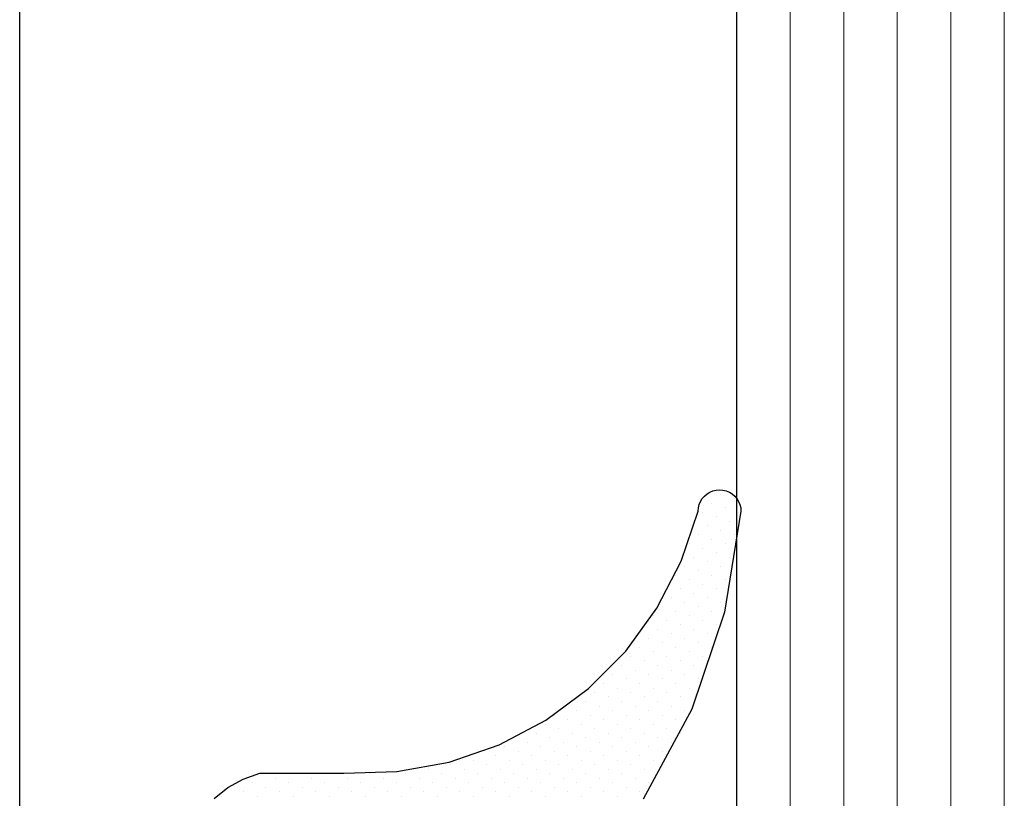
# Model space of a CAD drawing. Header units: centimetres. Extents: x -228435 to 56419, y -89367 to 477256.
# Tile 120 of 201: x 13708 to 13726, y 18657 to 18672. Entities that reach past the tile are written whole.
import ezdxf

# ---------------------------------------------------------------- set-up
doc = ezdxf.new("R2010")
doc.units = ezdxf.units.CM
doc.header["$LTSCALE"] = 50
doc.layers.get('0').update_dxf_attribs({"color": 8})
for name, color, linetype, lineweight in [('AP-ALUMINIUM', 8, 'Continuous', 25), ('AP-GLASS', 8, 'Continuous', 25), ('AP-GLASS HATCH', 8, 'Continuous', 9), ('AP-PROFILE', 8, 'Continuous', 25)]:
    doc.layers.add(name, color=color, linetype=linetype, lineweight=lineweight)

# ---------------------------------------------------------------- blocks, each defined once
blk = doc.blocks.new('120449_0795', base_point=(0, -166.002))
at = {"color": 0}
for p, q in [((3.97407, -164.26174), (3.97407, -164.26174)), ((4.1414, -164.42907), (4.1414, -164.42907)), ((4.0587, -164.68296), (4.0587, -164.68296)), ((4.22603, -164.8503), (4.22603, -164.8503)), ((3.97407, -164.93493), (3.97407, -164.93493)), ((4.39529, -165.01955), (4.39529, -165.01955)), ((4.1414, -165.10226), (4.1414, -165.10226)), ((4.0587, -165.35615), (4.0587, -165.35615)), ((4.31066, -165.27152), (4.31066, -165.27152)), ((3.97407, -165.60811), (3.97407, -165.60811)), ((4.22603, -165.52348), (4.22603, -165.52348)), ((4.1414, -165.77737), (4.1414, -165.77737)), ((4.39529, -165.69274), (4.39529, -165.69274)), ((4.31066, -165.94471), (4.31066, -165.94471)), ((4.0587, -166.02933), (4.0587, -166.02933)), ((3.97407, -166.2813), (3.97407, -166.2813)), ((4.22603, -166.19859), (4.22603, -166.19859)), ((4.39529, -166.36593), (4.39529, -166.36593)), ((4.1414, -166.45056), (4.1414, -166.45056)), ((4.0587, -166.70252), (4.0587, -166.70252)), ((4.31066, -166.61789), (4.31066, -166.61789)), ((4.22603, -166.87178), (4.22603, -166.87178)), ((3.97407, -166.95448), (3.97407, -166.95448)), ((4.39529, -167.03911), (4.39529, -167.03911)), ((4.1414, -167.12374), (4.1414, -167.12374)), ((4.0587, -167.37571), (4.0587, -167.37571)), ((4.31066, -167.293), (4.31066, -167.293)), ((3.97407, -167.62959), (3.97407, -167.62959)), ((4.22603, -167.54497), (4.22603, -167.54497)), ((4.1414, -167.79693), (4.1414, -167.79693)), ((4.39529, -167.7123), (4.39529, -167.7123)), ((4.31066, -167.96619), (4.31066, -167.96619)), ((4.0587, -168.04889), (4.0587, -168.04889)), ((4.478, -168.13352), (4.478, -168.13352)), ((3.97407, -168.30278), (3.97407, -168.30278)), ((4.22603, -168.21815), (4.22603, -168.21815)), ((4.39529, -168.38741), (4.39529, -168.38741)), ((4.1414, -168.47012), (4.1414, -168.47012)), ((4.56263, -168.55474), (4.56263, -168.55474)), ((4.0587, -168.724), (4.0587, -168.724)), ((4.31066, -168.63937), (4.31066, -168.63937)), ((4.22603, -168.89134), (4.22603, -168.89134)), ((4.478, -168.80671), (4.478, -168.80671)), ((3.97407, -168.97597), (3.97407, -168.97597)), ((4.39529, -169.0606), (4.39529, -169.0606)), ((4.64726, -168.97597), (4.64726, -168.97597)), ((4.1414, -169.14523), (4.1414, -169.14523)), ((4.31066, -169.31256), (4.31066, -169.31256)), ((4.56263, -169.22793), (4.56263, -169.22793)), ((4.0587, -169.39719), (4.0587, -169.39719)), ((4.478, -169.48182), (4.478, -169.48182)), ((4.73188, -169.39719), (4.73188, -169.39719)), ((3.97407, -169.64915), (3.97407, -169.64915)), ((4.22603, -169.56452), (4.22603, -169.56452)), ((4.64726, -169.64915), (4.64726, -169.64915)), ((4.89922, -169.56452), (4.89922, -169.56452)), ((4.1414, -169.81841), (4.1414, -169.81841)), ((4.39529, -169.73378), (4.39529, -169.73378)), ((4.81651, -169.81841), (4.81651, -169.81841)), ((4.31066, -169.98575), (4.31066, -169.98575)), ((4.56263, -169.90112), (4.56263, -169.90112)), ((4.98385, -169.98575), (4.98385, -169.98575)), ((4.0587, -170.07038), (4.0587, -170.07038)), ((4.478, -170.15501), (4.478, -170.15501)), ((4.73188, -170.07038), (4.73188, -170.07038)), ((5.15311, -170.15501), (5.15311, -170.15501)), ((3.97407, -170.32234), (3.97407, -170.32234)), ((4.22603, -170.23963), (4.22603, -170.23963)), ((4.39529, -170.40697), (4.39529, -170.40697)), ((4.64726, -170.32234), (4.64726, -170.32234)), ((4.89922, -170.23963), (4.89922, -170.23963)), ((5.06848, -170.40697), (5.06848, -170.40697)), ((5.32044, -170.32234), (5.32044, -170.32234)), ((4.1414, -170.4916), (4.1414, -170.4916)), ((4.56263, -170.57623), (4.56263, -170.57623)), ((4.81651, -170.4916), (4.81651, -170.4916)), ((5.23581, -170.57623), (5.23581, -170.57623)), ((5.4897, -170.4916), (5.4897, -170.4916)), ((4.0587, -170.74356), (4.0587, -170.74356)), ((4.31066, -170.65893), (4.31066, -170.65893)), ((4.73188, -170.74356), (4.73188, -170.74356)), ((4.98385, -170.65893), (4.98385, -170.65893)), ((5.40507, -170.74356), (5.40507, -170.74356)), ((4.22603, -170.91282), (4.22603, -170.91282)), ((4.478, -170.82819), (4.478, -170.82819)), ((4.89922, -170.91282), (4.89922, -170.91282)), ((5.15311, -170.82819), (5.15311, -170.82819)), ((5.57433, -170.91282), (5.57433, -170.91282)), ((3.97407, -170.99553), (3.97407, -170.99553)), ((4.39529, -171.08016), (4.39529, -171.08016)), ((4.64726, -170.99553), (4.64726, -170.99553)), ((5.06848, -171.08016), (5.06848, -171.08016)), ((5.32044, -170.99553), (5.32044, -170.99553)), ((5.74166, -171.08016), (5.74166, -171.08016)), ((4.1414, -171.16478), (4.1414, -171.16478)), ((4.31066, -171.33404), (4.31066, -171.33404)), ((4.56263, -171.24941), (4.56263, -171.24941)), ((4.81651, -171.16478), (4.81651, -171.16478)), ((4.98385, -171.33404), (4.98385, -171.33404)), ((5.23581, -171.24941), (5.23581, -171.24941)), ((5.4897, -171.16478), (5.4897, -171.16478)), ((5.65703, -171.33404), (5.65703, -171.33404)), ((5.91092, -171.24941), (5.91092, -171.24941)), ((4.0587, -171.41675), (4.0587, -171.41675)), ((4.478, -171.50138), (4.478, -171.50138)), ((4.73188, -171.41675), (4.73188, -171.41675)), ((5.15311, -171.50138), (5.15311, -171.50138)), ((5.40507, -171.41675), (5.40507, -171.41675)), ((5.82629, -171.50138), (5.82629, -171.50138)), ((6.07826, -171.41675), (6.07826, -171.41675)), ((3.97407, -171.67064), (3.97407, -171.67064)), ((4.22603, -171.58601), (4.22603, -171.58601)), ((4.64726, -171.67064), (4.64726, -171.67064)), ((4.89922, -171.58601), (4.89922, -171.58601)), ((5.32044, -171.67064), (5.32044, -171.67064)), ((5.57433, -171.58601), (5.57433, -171.58601)), ((5.99363, -171.67064), (5.99363, -171.67064)), ((6.24752, -171.58601), (6.24752, -171.58601)), ((4.1414, -171.83797), (4.1414, -171.83797)), ((4.39529, -171.75334), (4.39529, -171.75334)), ((4.81651, -171.83797), (4.81651, -171.83797)), ((5.06848, -171.75334), (5.06848, -171.75334)), ((5.4897, -171.83797), (5.4897, -171.83797)), ((5.74166, -171.75334), (5.74166, -171.75334)), ((6.16289, -171.83797), (6.16289, -171.83797)), ((6.41485, -171.75334), (6.41485, -171.75334)), ((4.31066, -172.00723), (4.31066, -172.00723)), ((4.56263, -171.9226), (4.56263, -171.9226)), ((4.98385, -172.00723), (4.98385, -172.00723)), ((5.23581, -171.9226), (5.23581, -171.9226)), ((5.65703, -172.00723), (5.65703, -172.00723)), ((5.91092, -171.9226), (5.91092, -171.9226)), ((6.33022, -172.00723), (6.33022, -172.00723)), ((6.58411, -171.9226), (6.58411, -171.9226)), ((4.0587, -172.09186), (4.0587, -172.09186)), ((4.478, -172.17456), (4.478, -172.17456)), ((4.73188, -172.09186), (4.73188, -172.09186)), ((5.15311, -172.17456), (5.15311, -172.17456)), ((5.40507, -172.09186), (5.40507, -172.09186)), ((5.82629, -172.17456), (5.82629, -172.17456)), ((6.07826, -172.09186), (6.07826, -172.09186)), ((6.49948, -172.17456), (6.49948, -172.17456)), ((6.75144, -172.09186), (6.75144, -172.09186)), ((4.22603, -172.25919), (4.22603, -172.25919)), ((4.39529, -172.42845), (4.39529, -172.42845)), ((4.64726, -172.34382), (4.64726, -172.34382)), ((4.89922, -172.25919), (4.89922, -172.25919)), ((5.06848, -172.42845), (5.06848, -172.42845)), ((5.32044, -172.34382), (5.32044, -172.34382)), ((5.57433, -172.25919), (5.57433, -172.25919)), ((5.74166, -172.42845), (5.74166, -172.42845)), ((5.99363, -172.34382), (5.99363, -172.34382)), ((6.24752, -172.25919), (6.24752, -172.25919)), ((6.41485, -172.42845), (6.41485, -172.42845)), ((6.66874, -172.34382), (6.66874, -172.34382)), ((6.9207, -172.25919), (6.9207, -172.25919)), ((7.08804, -172.42845), (7.08804, -172.42845)), ((7.34192, -172.34382), (7.34192, -172.34382)), ((4.81651, -172.51116), (4.81651, -172.51116)), ((5.23581, -172.59579), (5.23581, -172.59579)), ((5.4897, -172.51116), (5.4897, -172.51116)), ((5.91092, -172.59579), (5.91092, -172.59579)), ((6.16289, -172.51116), (6.16289, -172.51116)), ((6.58411, -172.59579), (6.58411, -172.59579)), ((6.83607, -172.51116), (6.83607, -172.51116)), ((7.25729, -172.59579), (7.25729, -172.59579)), ((7.50926, -172.51116), (7.50926, -172.51116)), ((4.98385, -172.68042), (4.98385, -172.68042)), ((5.40507, -172.76505), (5.40507, -172.76505)), ((5.65703, -172.68042), (5.65703, -172.68042)), ((6.07826, -172.76505), (6.07826, -172.76505)), ((6.33022, -172.68042), (6.33022, -172.68042)), ((6.75144, -172.76505), (6.75144, -172.76505)), ((7.00533, -172.68042), (7.00533, -172.68042)), ((7.42463, -172.76505), (7.42463, -172.76505)), ((7.67852, -172.68042), (7.67852, -172.68042)), ((8.09974, -172.76505), (8.09974, -172.76505)), ((5.15311, -172.84775), (5.15311, -172.84775)), ((5.57433, -172.93238), (5.57433, -172.93238)), ((5.82629, -172.84775), (5.82629, -172.84775)), ((6.24752, -172.93238), (6.24752, -172.93238)), ((6.49948, -172.84775), (6.49948, -172.84775)), ((6.9207, -172.93238), (6.9207, -172.93238)), ((7.17267, -172.84775), (7.17267, -172.84775)), ((7.59389, -172.93238), (7.59389, -172.93238)), ((7.84585, -172.84775), (7.84585, -172.84775)), ((8.26707, -172.93238), (8.26707, -172.93238)), ((5.74166, -173.10164), (5.74166, -173.10164)), ((5.99363, -173.01701), (5.99363, -173.01701)), ((6.41485, -173.10164), (6.41485, -173.10164)), ((6.66874, -173.01701), (6.66874, -173.01701)), ((7.08804, -173.10164), (7.08804, -173.10164)), ((7.34192, -173.01701), (7.34192, -173.01701)), ((7.76315, -173.10164), (7.76315, -173.10164)), ((8.01511, -173.01701), (8.01511, -173.01701)), ((8.43633, -173.10164), (8.43633, -173.10164)), ((8.6883, -173.01701), (8.6883, -173.01701)), ((6.16289, -173.18627), (6.16289, -173.18627)), ((6.58411, -173.26897), (6.58411, -173.26897)), ((6.83607, -173.18627), (6.83607, -173.18627)), ((7.00533, -173.3536), (7.00533, -173.3536)), ((7.25729, -173.26897), (7.25729, -173.26897)), ((7.50926, -173.18627), (7.50926, -173.18627)), ((7.67852, -173.3536), (7.67852, -173.3536)), ((7.93048, -173.26897), (7.93048, -173.26897)), ((8.18245, -173.18627), (8.18245, -173.18627)), ((8.3517, -173.3536), (8.3517, -173.3536)), ((8.60367, -173.26897), (8.60367, -173.26897)), ((8.85756, -173.18627), (8.85756, -173.18627)), ((9.02489, -173.3536), (9.02489, -173.3536)), ((9.27685, -173.26897), (9.27685, -173.26897)), ((6.75144, -173.43823), (6.75144, -173.43823)), ((7.17267, -173.52286), (7.17267, -173.52286)), ((7.42463, -173.43823), (7.42463, -173.43823)), ((7.84585, -173.52286), (7.84585, -173.52286)), ((8.09974, -173.43823), (8.09974, -173.43823)), ((8.52096, -173.52286), (8.52096, -173.52286)), ((8.77293, -173.43823), (8.77293, -173.43823)), ((9.19415, -173.52286), (9.19415, -173.52286)), ((9.44611, -173.43823), (9.44611, -173.43823)), ((7.59389, -173.60557), (7.59389, -173.60557)), ((8.01511, -173.6902), (8.01511, -173.6902)), ((8.26707, -173.60557), (8.26707, -173.60557)), ((8.6883, -173.6902), (8.6883, -173.6902)), ((8.94026, -173.60557), (8.94026, -173.60557)), ((9.36148, -173.6902), (9.36148, -173.6902)), ((9.61537, -173.60557), (9.61537, -173.60557)), ((8.43633, -173.77482), (8.43633, -173.77482)), ((8.85756, -173.85945), (8.85756, -173.85945)), ((9.10952, -173.77482), (9.10952, -173.77482)), ((9.53074, -173.85945), (9.53074, -173.85945)), ((9.27685, -173.94216), (9.27685, -173.94216))]:
    blk.add_line(p, q, dxfattribs=at)
blk.add_lwpolyline([(3.93175, -164.1348), (4.13371, -164.39061), (4.29335, -164.67719), (4.40298, -164.98493), (4.40298, -166.56019), (4.43184, -167.54881), (4.60879, -168.52397), (4.93192, -169.45874), (5.39353, -170.33388), (5.98209, -171.13016), (6.68412, -171.82643), (7.48425, -172.40922), (8.36324, -172.86506), (9.29993, -173.1805), (9.36341, -173.18627), (9.42303, -173.19973), (9.48073, -173.22474), (9.53459, -173.25743), (9.58267, -173.29782), (9.62306, -173.34591), (9.65576, -173.39976), (9.68077, -173.45747), (9.69423, -173.51901), (9.7, -173.58056), (9.69423, -173.64403), (9.68077, -173.70366), (9.65576, -173.76328), (9.62306, -173.81522), (9.58267, -173.8633), (9.53459, -173.90369), (9.48073, -173.93639), (9.42303, -173.96139), (9.36341, -173.97678), (9.29993, -173.98063), (7.41309, -173.67289), (5.60126, -173.05932), (3.91637, -172.15341)])
blk = doc.blocks.new('6-16-6')
at = {"layer": 'AP-GLASS', "color": 7}
blk.add_line((-32.295, -76.732), (51.705, -76.732), dxfattribs=at)
at = {"layer": 'AP-GLASS HATCH', "color": 1, "lineweight": 9}
for p, q in [((-33.295, -77.732), (16.705, -77.732)), ((-33.295, -78.732), (16.705, -78.732)), ((-33.295, -79.732), (16.705, -79.732)), ((-33.295, -80.732), (16.705, -80.732)), ((-33.295, -81.732), (16.705, -81.732))]:
    blk.add_line(p, q, dxfattribs=at)
blk = doc.blocks.new('A$C15697EDD')
at = {"layer": 'AP-ALUMINIUM'}
blk.add_line((1706.769, 2160.527, 6300), (2089.048, 2160.527, 6300), dxfattribs=at)
at = {"layer": 'AP-PROFILE'}
for name, p in [('120449_0795', (1705.219, 2155.024, 6300)), ('6-16-6', (1728.314, 2223.856, 6300))]:
    blk.add_blockref(name, p, dxfattribs=at)

msp = doc.modelspace()

# ---------------------------------------------------------------- block references
at = {"rotation": 90}
msp.add_blockref('A$C15697EDD', (15868.383, 16948.019, -6300), dxfattribs=at)

doc.saveas('drawing.dxf')
